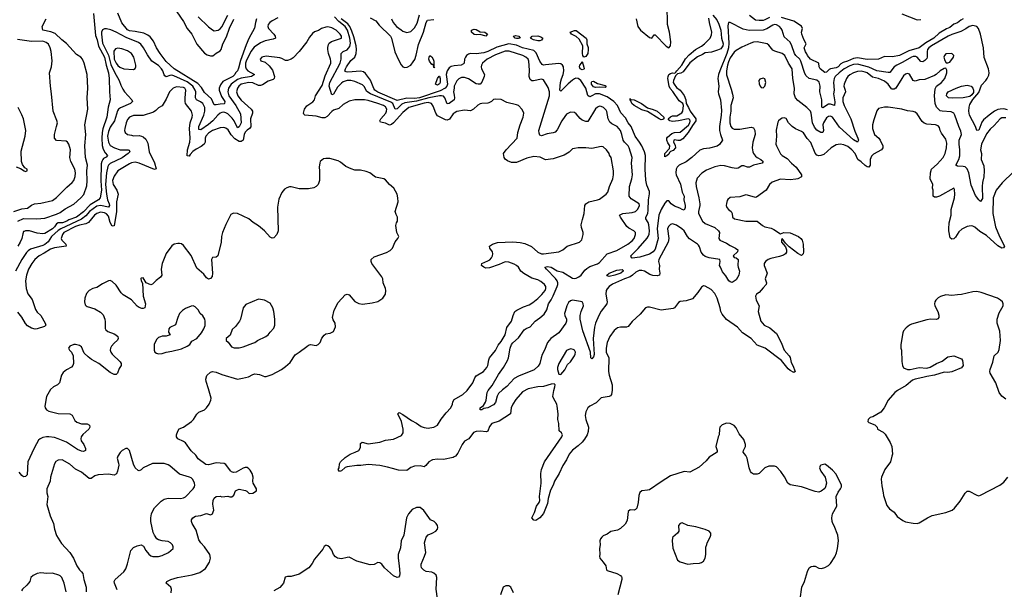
# Model space of a CAD drawing. Header units: inches. Extents: x 1839270 to 1929235, y 762242 to 910350.
# Tile 100 of 256: x 1905489 to 1915716, y 771688 to 777600. Entities that reach past the tile are written whole.
import ezdxf

# ---------------------------------------------------------------- set-up
doc = ezdxf.new("R2010")
doc.units = ezdxf.units.IN
doc.header["$MEASUREMENT"] = 0
doc.layers.add('B9707', color=7, linetype='Continuous')
doc.layers.add('B9717', color=7, linetype='Continuous')

msp = doc.modelspace()

# ---------------------------------------------------------------- linework, layer by layer
at = {"layer": 'B9707', "color": 5}
for points, elevation in [([(1906256, 777664), (1906277, 777437), (1906293, 777390), (1906307, 777327), (1906371, 777210), (1906388, 777128), (1906411, 777050), (1906419, 776990), (1906421, 776850), (1906428, 776770), (1906408, 776692), (1906394, 776590), (1906353, 776467), (1906346, 776430), (1906343, 776370), (1906346, 776294), (1906356, 776256), (1906378, 776218), (1906400, 776190), (1906386, 776174), (1906361, 776159), (1906351, 776149), (1906341, 776130), (1906336, 776104), (1906333, 775927), (1906338, 775830), (1906326, 775750), (1906308, 775730), (1906220, 775680), (1906150, 775605), (1906079, 775550), (1905998, 775522), (1905980, 775510), (1905933, 775490), (1905887, 775493), (1905870, 775482), (1905852, 775450), (1905831, 775430), (1905750, 775380), (1905730, 775376), (1905670, 775383), (1905590, 775410), (1905550, 775410), (1905536, 775403), (1905530, 775400), (1905521, 775379), (1905510, 775330), (1905495, 775290), (1905470, 775248)], 440), ([(1907950, 777610), (1907937, 777570), (1907928, 777512), (1907870, 777406), (1907840, 777340), (1907782, 777178), (1907763, 777097), (1907752, 777070), (1907731, 777049), (1907722, 777030), (1907703, 777010), (1907600, 776960), (1907576, 776924), (1907562, 776890), (1907561, 776870), (1907584, 776804), (1907618, 776750), (1907617, 776730), (1907612, 776728), (1907570, 776725), (1907530, 776715), (1907510, 776717), (1907480, 776780), (1907410, 776843), (1907376, 776896), (1907338, 776938), (1907094, 777090), (1907010, 777165), (1906947, 777250), (1906910, 777310), (1906878, 777378), (1906843, 777423), (1906820, 777440), (1906779, 777459), (1906690, 777478), (1906630, 777485), (1906610, 777495), (1906550, 777568), (1906509, 777669)], 440), ([(1907121, 777681), (1907190, 777582), (1907230, 777510), (1907276, 777450), (1907328, 777348), (1907410, 777254), (1907437, 777237), (1907470, 777224), (1907494, 777226), (1907528, 777252), (1907570, 777277), (1907582, 777290), (1907598, 777350), (1907638, 777422), (1907667, 777513), (1907713, 777607)], 440), ([(1907341, 777630), (1907450, 777525), (1907490, 777494), (1907510, 777484), (1907550, 777493), (1907570, 777504), (1907590, 777526), (1907650, 777649)], 460), ([(1909351, 777610), (1909369, 777570), (1909404, 777530), (1909450, 777494), (1909470, 777480), (1909510, 777467), (1909550, 777479), (1909590, 777515), (1909617, 777563), (1909643, 777650)], 460), ([(1908170, 777620), (1908110, 777590), (1908088, 777572), (1908071, 777550), (1908067, 777530), (1908073, 777510), (1908129, 777450), (1908141, 777430), (1908145, 777410), (1908122, 777398), (1908040, 777380), (1907990, 777360), (1907925, 777315), (1907889, 777271), (1907840, 777170), (1907835, 777150), (1907836, 777110), (1907842, 777090), (1907857, 777070), (1907927, 777030), (1907896, 777010), (1907790, 776992), (1907750, 776979), (1907686, 776930), (1907657, 776890), (1907650, 776850), (1907662, 776810), (1907734, 776710), (1907783, 776623), (1907791, 776530), (1907770, 776489), (1907750, 776479), (1907716, 776550), (1907697, 776577), (1907650, 776622), (1907630, 776635), (1907610, 776640), (1907590, 776638), (1907570, 776630), (1907546, 776610), (1907496, 776550), (1907450, 776512), (1907370, 776458), (1907350, 776459), (1907351, 776490), (1907400, 776610), (1907411, 776650), (1907412, 776690), (1907390, 776731), (1907368, 776748), (1907325, 776770), (1907316, 776790), (1907318, 776850), (1907313, 776870), (1907288, 776910), (1907230, 776954), (1907090, 777018), (1907070, 777023), (1907050, 777021), (1907010, 777007), (1906996, 777016), (1906988, 777028), (1906974, 777070), (1906963, 777090), (1906930, 777124), (1906862, 777170), (1906816, 777236), (1906774, 777310), (1906746, 777346), (1906724, 777364), (1906595, 777415), (1906490, 777471), (1906434, 777494), (1906390, 777507), (1906370, 777507), (1906350, 777494), (1906340, 777470), (1906338, 777450), (1906350, 777357), (1906411, 777231), (1906436, 777136), (1906474, 777054), (1906523, 776970), (1906540, 776920), (1906559, 776879), (1906579, 776850), (1906653, 776770), (1906659, 776750), (1906640, 776730), (1906535, 776685), (1906516, 776670), (1906505, 776655), (1906473, 776550), (1906430, 776484), (1906410, 776440), (1906402, 776390), (1906410, 776330), (1906430, 776294), (1906472, 776270), (1906532, 776248), (1906616, 776250), (1906626, 776246), (1906632, 776230), (1906614, 776210), (1906554, 776166), (1906430, 776107), (1906413, 776090), (1906405, 776075), (1906390, 776010), (1906380, 775890), (1906390, 775790), (1906402, 775730), (1906418, 775690), (1906421, 775670), (1906410, 775656), (1906330, 775672), (1906290, 775663), (1906215, 775610), (1906176, 775564), (1906132, 775528), (1905917, 775430), (1905888, 775412), (1905819, 775350), (1905784, 775296), (1905750, 775268), (1905730, 775256), (1905602, 775218), (1905578, 775202), (1905558, 775182), (1905511, 775110), (1905445, 774990)], 460), ([(1905470, 775509), (1905530, 775538), (1905667, 775533), (1905750, 775539), (1905870, 775580), (1905910, 775598), (1905963, 775637), (1906050, 775684), (1906125, 775750), (1906155, 775785), (1906185, 775875), (1906191, 775929), (1906187, 776033), (1906192, 776092), (1906174, 776170), (1906164, 776290), (1906175, 776410), (1906165, 776510), (1906195, 776670), (1906189, 776790), (1906196, 776890), (1906191, 777031), (1906158, 777150), (1906140, 777190), (1906124, 777210), (1906080, 777240), (1905974, 777354), (1905927, 777390), (1905858, 777458), (1905814, 777474), (1905729, 777490), (1905724, 777530), (1905764, 777610)], 440), ([(1910000, 776768), (1909950, 776731), (1909930, 776727), (1909905, 776790), (1909890, 776806), (1909871, 776811), (1909850, 776809), (1909740, 776790), (1909610, 776753), (1909490, 776739), (1909457, 776723), (1909410, 776674), (1909390, 776672), (1909364, 776730), (1909345, 776745), (1909131, 776830), (1909095, 776855), (1909066, 776906), (1909050, 776923), (1908970, 776960), (1908930, 776970), (1908890, 776969), (1908850, 776954), (1908830, 776940), (1908790, 776900), (1908750, 776828), (1908730, 776821), (1908705, 776910), (1908710, 776950), (1908816, 777150), (1908827, 777190), (1908829, 777251), (1908848, 777270), (1908891, 777289), (1908917, 777323), (1908924, 777356), (1908919, 777410), (1908894, 777490), (1908870, 777530), (1908803, 777583), (1908760, 777630)], 460), ([(1910000, 777120), (1909970, 777116), (1909950, 777101), (1909930, 777068), (1909918, 777030), (1909931, 776930), (1909927, 776910), (1909907, 776890), (1909857, 776863), (1909641, 776790), (1909590, 776781), (1909510, 776785), (1909410, 776763), (1909210, 776849), (1909179, 776870), (1909166, 776886), (1909134, 776974), (1909081, 777041), (1909059, 777059), (1909030, 777066), (1908897, 777057), (1908879, 777059), (1908867, 777067), (1908872, 777090), (1908884, 777110), (1908930, 777176), (1908970, 777213), (1908985, 777250), (1908988, 777292), (1908984, 777330), (1908961, 777421), (1908940, 777480), (1908917, 777530), (1908897, 777557), (1908828, 777608)], 440), ([(1909130, 777621), (1909189, 777589), (1909223, 777543), (1909339, 777430), (1909350, 777410), (1909387, 777267), (1909423, 777183), (1909450, 777133), (1909470, 777112), (1909490, 777104), (1909513, 777107), (1909550, 777130), (1909577, 777163), (1909592, 777188), (1909608, 777232), (1909630, 777344), (1909682, 777470), (1909710, 777570), (1909726, 777594), (1909790, 777601)], 440), ([(1910000, 776629), (1909990, 776623), (1909952, 776568), (1909930, 776557), (1909910, 776560), (1909830, 776603), (1909811, 776630), (1909782, 776702), (1909766, 776730), (1909730, 776741), (1909690, 776735), (1909530, 776690), (1909470, 776636), (1909370, 776531), (1909350, 776514), (1909330, 776505), (1909290, 776527), (1909236, 776536), (1909230, 776549), (1909240, 776570), (1909292, 776630), (1909300, 776650), (1909302, 776670), (1909290, 776696), (1909268, 776710), (1909210, 776732), (1909110, 776761), (1909072, 776768), (1908970, 776769), (1908910, 776755), (1908850, 776721), (1908802, 776678), (1908750, 776660), (1908730, 776648), (1908683, 776597), (1908657, 776583), (1908630, 776583), (1908570, 776599), (1908451, 776611), (1908440, 776620), (1908436, 776630), (1908446, 776670), (1908470, 776706), (1908533, 776747), (1908550, 776770), (1908560, 776810), (1908630, 776916), (1908662, 777018), (1908720, 777150), (1908722, 777170), (1908717, 777190), (1908696, 777250), (1908689, 777290), (1908688, 777312), (1908696, 777344), (1908704, 777356), (1908727, 777373), (1908830, 777410), (1908830, 777430), (1908818, 777450), (1908777, 777490), (1908730, 777515), (1908690, 777525), (1908670, 777524), (1908625, 777510), (1908591, 777489), (1908550, 777473), (1908530, 777457), (1908500, 777420), (1908472, 777370), (1908393, 777270), (1908330, 777203), (1908310, 777191), (1908270, 777177), (1908250, 777176), (1908210, 777198), (1908190, 777205), (1908050, 777222), (1908003, 777210), (1907988, 777190), (1907995, 777175), (1908039, 777159), (1908081, 777121), (1908116, 777076), (1908135, 777010), (1908132, 776990), (1908121, 776979), (1908070, 776962), (1908010, 776925), (1907990, 776917), (1907970, 776918), (1907910, 776944), (1907870, 776950), (1907790, 776930), (1907765, 776910), (1907752, 776890), (1907742, 776850), (1907754, 776810), (1907790, 776765), (1907892, 776672), (1907906, 776650), (1907908, 776630), (1907886, 776570), (1907891, 776489), (1907876, 776470), (1907850, 776454), (1907830, 776433), (1907820, 776410), (1907809, 776351), (1907790, 776337), (1907770, 776336), (1907725, 776365), (1907686, 776406), (1907656, 776456), (1907630, 776476), (1907610, 776483), (1907570, 776478), (1907493, 776450), (1907450, 776422), (1907422, 776390), (1907415, 776370), (1907414, 776330), (1907406, 776310), (1907375, 776285), (1907323, 776257), (1907287, 776233), (1907258, 776202), (1907250, 776184), (1907230, 776187), (1907231, 776251), (1907255, 776330), (1907261, 776370), (1907251, 776470), (1907261, 776530), (1907281, 776590), (1907283, 776610), (1907273, 776650), (1907211, 776731), (1907206, 776750), (1907206, 776790), (1907215, 776870), (1907203, 776890), (1907190, 776897), (1907116, 776904), (1907084, 776890), (1907046, 776850), (1907010, 776776), (1906970, 776707), (1906930, 776686), (1906903, 776657), (1906879, 776641), (1906770, 776607), (1906670, 776606), (1906630, 776590), (1906610, 776564), (1906595, 776530), (1906580, 776470), (1906578, 776450), (1906584, 776430), (1906610, 776410), (1906650, 776400), (1906670, 776396), (1906730, 776398), (1906753, 776393), (1906770, 776386), (1906799, 776359), (1906819, 776318), (1906835, 776230), (1906890, 776116), (1906907, 776053), (1906890, 776046), (1906730, 776110), (1906690, 776120), (1906650, 776114), (1906630, 776105), (1906510, 776030), (1906470, 775976), (1906453, 775930), (1906460, 775890), (1906497, 775830), (1906511, 775790), (1906493, 775710), (1906496, 775610), (1906470, 775459), (1906450, 775457), (1906430, 775494), (1906410, 775560), (1906390, 775584), (1906370, 775595), (1906330, 775603), (1906290, 775590), (1906265, 775570), (1906204, 775496), (1906177, 775483), (1906110, 775468), (1906070, 775453), (1905948, 775390), (1905934, 775370), (1905920, 775330), (1905925, 775310), (1905969, 775270), (1905970, 775250), (1905850, 775232), (1905810, 775218), (1905744, 775177), (1905690, 775150), (1905647, 775110), (1905614, 775070), (1905579, 775010), (1905558, 774950), (1905550, 774890), (1905555, 774810), (1905573, 774753), (1905617, 774697), (1905652, 774592), (1905670, 774565), (1905710, 774530), (1905754, 774450), (1905761, 774430), (1905746, 774414), (1905670, 774390), (1905650, 774388), (1905610, 774397), (1905570, 774422), (1905548, 774448), (1905511, 774511), (1905470, 774566)], 480), ([(1905428, 775608), (1905510, 775637), (1905570, 775645), (1905610, 775676), (1905642, 775690), (1905710, 775696), (1905830, 775722), (1905870, 775754), (1905977, 775863), (1906035, 775910), (1906052, 775930), (1906066, 775974), (1906070, 776010), (1906062, 776050), (1906021, 776130), (1906010, 776170), (1906015, 776250), (1906000, 776310), (1905987, 776330), (1905970, 776339), (1905870, 776348), (1905851, 776371), (1905850, 776410), (1905873, 776490), (1905880, 776530), (1905875, 776555), (1905835, 776650), (1905821, 776830), (1905808, 776910), (1905800, 777050), (1905818, 777110), (1905827, 777173), (1905817, 777270), (1905806, 777310), (1905787, 777347), (1905765, 777365), (1905730, 777378), (1905610, 777374), (1905466, 777394)], 460), ([(1910000, 776890), (1909994, 776850), (1910000, 776817)], 460), ([(1905453, 776073), (1905496, 776056), (1905534, 776030), (1905550, 776026), (1905566, 776030), (1905566, 776050), (1905543, 776063), (1905517, 776097), (1905509, 776129), (1905506, 776234), (1905545, 776390), (1905552, 776450), (1905527, 776570), (1905512, 776612), (1905474, 776690)], 480), ([(1907062, 771650), (1907066, 771690), (1907060, 771710), (1907009, 771750), (1907018, 771770), (1907058, 771790), (1907129, 771810), (1907282, 771838), (1907359, 771861), (1907418, 771902), (1907460, 771970), (1907470, 772010), (1907465, 772050), (1907410, 772128), (1907369, 772170), (1907350, 772202), (1907323, 772303), (1907280, 772370), (1907272, 772390), (1907275, 772410), (1907287, 772430), (1907314, 772446), (1907370, 772455), (1907430, 772473), (1907470, 772460), (1907490, 772471), (1907500, 772490), (1907504, 772510), (1907496, 772570), (1907500, 772610), (1907510, 772633), (1907530, 772650), (1907570, 772655), (1907590, 772649), (1907650, 772653), (1907670, 772647), (1907691, 772649), (1907714, 772666), (1907732, 772708), (1907750, 772721), (1907770, 772727), (1907834, 772714), (1907847, 772707), (1907870, 772685), (1907881, 772681), (1907910, 772686), (1907949, 772711), (1907947, 772730), (1907914, 772790), (1907910, 772810), (1907913, 772850), (1907902, 772890), (1907884, 772924), (1907870, 772939), (1907850, 772951), (1907830, 772952), (1907810, 772946), (1907736, 772904), (1907710, 772900), (1907690, 772906), (1907677, 772917), (1907630, 772982), (1907612, 772992), (1907530, 773000), (1907450, 772980), (1907423, 772983), (1907342, 773042), (1907320, 773080), (1907270, 773125), (1907210, 773207), (1907190, 773222), (1907133, 773250), (1907119, 773270), (1907117, 773290), (1907130, 773330), (1907147, 773353), (1907190, 773371), (1907273, 773430), (1907293, 773450), (1907330, 773507), (1907350, 773527), (1907410, 773550), (1907430, 773570), (1907456, 773610), (1907474, 773650), (1907477, 773670), (1907451, 773770), (1907425, 773845), (1907422, 773870), (1907434, 773906), (1907470, 773942), (1907493, 773947), (1907530, 773941), (1907590, 773918), (1907750, 773870), (1907802, 773878), (1907866, 773894), (1907910, 773918), (1907930, 773923), (1907978, 773918), (1908030, 773896), (1908050, 773896), (1908110, 773918), (1908209, 773970), (1908250, 774002), (1908297, 774043), (1908350, 774123), (1908393, 774150), (1908470, 774209), (1908490, 774223), (1908510, 774229), (1908570, 774219), (1908590, 774228), (1908609, 774250), (1908626, 774294), (1908650, 774326), (1908670, 774341), (1908714, 774346), (1908750, 774362), (1908769, 774411), (1908764, 774450), (1908745, 774485), (1908739, 774510), (1908754, 774586), (1908797, 774663), (1908870, 774743), (1908890, 774750), (1908910, 774744), (1908970, 774676), (1909010, 774656), (1909050, 774649), (1909150, 774660), (1909210, 774676), (1909260, 774710), (1909276, 774730), (1909287, 774750), (1909293, 774790), (1909290, 774810), (1909265, 774870), (1909262, 774910), (1909251, 774930), (1909145, 775070), (1909138, 775090), (1909141, 775110), (1909170, 775139), (1909298, 775182), (1909337, 775203), (1909360, 775230), (1909390, 775295), (1909418, 775330), (1909426, 775350), (1909407, 775390), (1909395, 775465), (1909402, 775490), (1909414, 775510), (1909413, 775550), (1909398, 775578), (1909389, 775610), (1909421, 775710), (1909418, 775750), (1909410, 775790), (1909374, 775850), (1909331, 775891), (1909290, 775939), (1909270, 775949), (1909186, 775966), (1909125, 776010), (1909086, 776026), (1909030, 776037), (1908970, 776040), (1908932, 776052), (1908878, 776078), (1908822, 776122), (1908796, 776136), (1908710, 776159), (1908670, 776161), (1908645, 776155), (1908611, 776130), (1908606, 776114), (1908600, 776070), (1908604, 776030), (1908602, 775930), (1908589, 775891), (1908568, 775870), (1908545, 775855), (1908490, 775843), (1908390, 775844), (1908310, 775865), (1908290, 775864), (1908264, 775856), (1908240, 775840), (1908213, 775807), (1908182, 775738), (1908166, 775654), (1908173, 775407), (1908160, 775370), (1908130, 775335), (1908110, 775331), (1908090, 775342), (1908033, 775410), (1907970, 775462), (1907915, 775495), (1907870, 775533), (1907750, 775587), (1907710, 775593), (1907683, 775577), (1907630, 775474), (1907594, 775390), (1907585, 775350), (1907580, 775290), (1907547, 775150), (1907530, 775136), (1907490, 775132), (1907480, 775110), (1907493, 774970), (1907487, 774933), (1907470, 774915), (1907450, 774908), (1907430, 774920), (1907400, 774960), (1907330, 775022), (1907270, 775153), (1907190, 775256), (1907170, 775273), (1907150, 775278), (1907130, 775278), (1907095, 775270), (1907070, 775252), (1907010, 775174), (1906968, 775070), (1906960, 775010), (1906966, 774950), (1906953, 774927), (1906908, 774892), (1906870, 774855), (1906850, 774849), (1906804, 774870), (1906770, 774922), (1906750, 774918), (1906747, 774913), (1906751, 774890), (1906764, 774864), (1906773, 774730), (1906796, 774650), (1906790, 774610), (1906770, 774602), (1906756, 774604), (1906730, 774612), (1906710, 774625), (1906650, 774693), (1906563, 774743), (1906544, 774764), (1906490, 774844), (1906450, 774884), (1906430, 774893), (1906410, 774888), (1906350, 774859), (1906290, 774822), (1906250, 774810), (1906210, 774790), (1906183, 774757), (1906166, 774710), (1906162, 774670), (1906170, 774642), (1906178, 774630), (1906190, 774624), (1906270, 774599), (1906330, 774565), (1906355, 774535), (1906373, 774490), (1906377, 774463), (1906376, 774396), (1906382, 774382), (1906405, 774365), (1906470, 774341), (1906488, 774330), (1906507, 774310), (1906513, 774290), (1906506, 774274), (1906470, 774242), (1906443, 774210), (1906433, 774190), (1906429, 774170), (1906435, 774150), (1906450, 774129), (1906533, 774050), (1906543, 774030), (1906542, 774010), (1906521, 773979), (1906504, 773930), (1906490, 773918), (1906470, 773917), (1906430, 773937), (1906310, 774033), (1906234, 774074), (1906199, 774099), (1906160, 774140), (1906130, 774204), (1906110, 774220), (1906069, 774229), (1906050, 774227), (1906011, 774210), (1905996, 774190), (1906007, 774170), (1906028, 774148), (1906043, 774110), (1906048, 774030), (1906042, 774010), (1906027, 773993), (1905976, 773964), (1905942, 773938), (1905924, 773910), (1905901, 773830), (1905883, 773810), (1905840, 773790), (1905810, 773763), (1905769, 773690), (1905750, 773590), (1905754, 773570), (1905767, 773550), (1905790, 773537), (1905890, 773511), (1906011, 773510), (1906035, 773495), (1906060, 773440), (1906082, 773422), (1906130, 773404), (1906190, 773406), (1906213, 773393), (1906219, 773370), (1906208, 773350), (1906145, 773295), (1906129, 773270), (1906124, 773250), (1906129, 773230), (1906156, 773190), (1906174, 773150), (1906171, 773129), (1906159, 773121), (1906150, 773119), (1906130, 773123), (1906090, 773139), (1905976, 773216), (1905890, 773251), (1905850, 773262), (1905790, 773271), (1905769, 773271), (1905730, 773264), (1905703, 773250), (1905686, 773234), (1905662, 773198), (1905635, 773145), (1905573, 773010), (1905565, 772875), (1905550, 772857), (1905530, 772856), (1905510, 772870), (1905484, 772904)], 520), ([(1910000, 773062), (1909990, 773057), (1909890, 773034), (1909830, 773039), (1909778, 773030), (1909738, 773010), (1909708, 772972), (1909690, 772960), (1909648, 772968), (1909590, 772964), (1909550, 772951), (1909510, 772919), (1909425, 772925), (1909360, 772940), (1909310, 772957), (1909230, 772974), (1909110, 772984), (1909031, 772971), (1908990, 772971), (1908890, 772958), (1908869, 772951), (1908830, 772917), (1908810, 772910), (1908797, 772930), (1908807, 772950), (1908812, 772990), (1908821, 773010), (1908870, 773054), (1908922, 773090), (1908975, 773110), (1909012, 773130), (1909030, 773158), (1909030, 773201), (1909045, 773215), (1909110, 773199), (1909230, 773216), (1909290, 773234), (1909370, 773247), (1909455, 773285), (1909473, 773310), (1909473, 773350), (1909456, 773430), (1909417, 773510), (1909430, 773522), (1909470, 773501), (1909559, 773439), (1909610, 773412), (1909659, 773379), (1909690, 773366), (1909730, 773360), (1909750, 773363), (1909790, 773370), (1909830, 773390), (1909867, 773453), (1909920, 773520), (1909966, 773570), (1909983, 773610), (1909987, 773633), (1910000, 773656)], 480), ([(1906503, 771683), (1906474, 771750), (1906470, 771770), (1906480, 771790), (1906569, 771870), (1906590, 771901), (1906610, 771951), (1906643, 772090), (1906670, 772122), (1906710, 772140), (1906750, 772148), (1906774, 772134), (1906800, 772090), (1906830, 772053), (1906850, 772035), (1906872, 772028), (1906930, 772027), (1906970, 772037), (1907034, 772070), (1907084, 772110), (1907084, 772130), (1907077, 772150), (1907054, 772170), (1907030, 772182), (1906970, 772190), (1906930, 772202), (1906913, 772213), (1906888, 772248), (1906877, 772277), (1906852, 772390), (1906851, 772430), (1906859, 772470), (1906875, 772510), (1906890, 772532), (1906959, 772601), (1906990, 772622), (1907030, 772632), (1907158, 772630), (1907190, 772637), (1907212, 772648), (1907292, 772730), (1907304, 772750), (1907308, 772770), (1907304, 772790), (1907287, 772827), (1907270, 772843), (1907252, 772852), (1907150, 772884), (1907050, 772970), (1907030, 772981), (1906990, 772992), (1906868, 772992), (1906772, 772950), (1906750, 772929), (1906730, 772918), (1906720, 772920), (1906690, 772948), (1906670, 772988), (1906630, 773128), (1906610, 773148), (1906590, 773148), (1906554, 773130), (1906532, 773108), (1906510, 773068), (1906503, 773050), (1906516, 772996), (1906517, 772977), (1906506, 772914), (1906493, 772887), (1906470, 772872), (1906410, 772881), (1906305, 772875), (1906270, 772867), (1906230, 772839), (1906210, 772838), (1906130, 772904), (1906070, 772933), (1906010, 772988), (1905930, 773030), (1905890, 773029), (1905866, 773014), (1905850, 772989), (1905810, 772850), (1905804, 772810), (1905772, 772730), (1905772, 772690), (1905780, 772650), (1905771, 772569), (1905804, 772450), (1905840, 772370), (1905850, 772310), (1905870, 772247), (1905922, 772162), (1906010, 772070), (1906049, 772009), (1906082, 771930), (1906109, 771889), (1906132, 771870), (1906144, 771850), (1906154, 771790), (1906179, 771710), (1906178, 771662)], 540), ([(1909827, 771590), (1909813, 771690), (1909822, 771810), (1909814, 771834), (1909790, 771854), (1909770, 771864), (1909710, 771873), (1909686, 771886), (1909664, 771910), (1909659, 771930), (1909659, 771950), (1909695, 772030), (1909706, 772070), (1909693, 772170), (1909711, 772229), (1909730, 772253), (1909774, 772270), (1909810, 772291), (1909829, 772310), (1909833, 772330), (1909829, 772350), (1909815, 772370), (1909795, 772390), (1909755, 772410), (1909686, 772506), (1909650, 772535), (1909630, 772537), (1909610, 772535), (1909564, 772516), (1909526, 772470), (1909507, 772430), (1909480, 772250), (1909450, 772190), (1909443, 772117), (1909419, 772050), (1909419, 772010), (1909432, 771930), (1909437, 771850), (1909433, 771827), (1909425, 771815), (1909410, 771810), (1909370, 771826), (1909279, 771910), (1909250, 771947), (1909230, 771961), (1909210, 771964), (1909170, 771944), (1909130, 771941), (1908990, 771978), (1908910, 772020), (1908890, 772019), (1908830, 772004), (1908790, 772009), (1908770, 772024), (1908750, 772049), (1908730, 772094), (1908710, 772121), (1908690, 772137), (1908670, 772144), (1908661, 772139), (1908650, 772133), (1908636, 772104), (1908550, 772001), (1908526, 771954), (1908493, 771910), (1908390, 771843), (1908310, 771821), (1908270, 771821), (1908245, 771815), (1908228, 771750), (1908213, 771730), (1908190, 771705), (1908130, 771672)], 520), ([(1905970, 771662), (1905951, 771750), (1905928, 771810), (1905910, 771828), (1905895, 771835), (1905830, 771856), (1905770, 771850), (1905710, 771859), (1905670, 771850), (1905629, 771831), (1905606, 771810), (1905593, 771770), (1905580, 771750), (1905564, 771730), (1905518, 771690), (1905508, 771670)], 540)]:
    msp.add_lwpolyline(points, dxfattribs=dict(at, elevation=elevation))
for points, elevation in [([(1906510, 777305), (1906483, 777297), (1906468, 777272), (1906469, 777190), (1906490, 777150), (1906510, 777126), (1906530, 777109), (1906570, 777090), (1906670, 777085), (1906690, 777095), (1906696, 777110), (1906696, 777130), (1906676, 777210), (1906650, 777248), (1906610, 777277), (1906550, 777299)], 480), ([(1909800, 777100), (1909790, 777105), (1909788, 777128), (1909776, 777136), (1909770, 777134), (1909744, 777170), (1909739, 777190), (1909741, 777210), (1909750, 777230), (1909770, 777214), (1909783, 777190), (1909789, 777170), (1909792, 777112)], 420), ([(1909830, 776922), (1909809, 776930), (1909830, 776991), (1909845, 777015), (1909850, 777015), (1909856, 776990), (1909856, 776950), (1909850, 776936)], 420), ([(1907970, 774698), (1907837, 774643), (1907811, 774610), (1907781, 774490), (1907771, 774470), (1907730, 774415), (1907697, 774383), (1907674, 774326), (1907632, 774290), (1907632, 774270), (1907654, 774254), (1907690, 774203), (1907715, 774195), (1907770, 774194), (1907810, 774203), (1907910, 774244), (1907930, 774248), (1907959, 774270), (1908044, 774310), (1908070, 774330), (1908090, 774358), (1908130, 774398), (1908138, 774430), (1908140, 774490), (1908129, 774570), (1908119, 774610), (1908090, 774659), (1908030, 774689)], 540), ([(1907290, 774629), (1907270, 774627), (1907210, 774601), (1907179, 774581), (1907148, 774550), (1907131, 774510), (1907108, 774432), (1907050, 774404), (1907039, 774390), (1907035, 774355), (1907052, 774330), (1907010, 774314), (1906970, 774314), (1906950, 774309), (1906930, 774301), (1906910, 774279), (1906887, 774230), (1906886, 774170), (1906891, 774150), (1906910, 774137), (1906930, 774133), (1906970, 774135), (1907010, 774148), (1907070, 774158), (1907170, 774184), (1907229, 774210), (1907255, 774230), (1907278, 774262), (1907330, 774292), (1907378, 774350), (1907402, 774390), (1907414, 774426), (1907416, 774470), (1907411, 774490), (1907390, 774525), (1907365, 774550), (1907343, 774590), (1907310, 774620)], 540)]:
    msp.add_lwpolyline(points, close=True, dxfattribs=dict(at, elevation=elevation))
at = {"layer": 'B9717', "color": 5}
for points, elevation in [([(1911891, 777611), (1911909, 777530), (1911936, 777490), (1912030, 777415), (1912054, 777410), (1912078, 777442), (1912090, 777442), (1912205, 777325), (1912230, 777310), (1912250, 777328), (1912253, 777370), (1912239, 777470), (1912219, 777550), (1912215, 777750)], 440), ([(1912690, 777647), (1912730, 777598), (1912750, 777554), (1912771, 777490), (1912778, 777410), (1912795, 777350), (1912792, 777328), (1912770, 777298), (1912737, 777283), (1912676, 777264), (1912610, 777256), (1912582, 777238), (1912530, 777215), (1912448, 777152), (1912380, 777060), (1912355, 777045), (1912323, 777037), (1912302, 777018), (1912281, 776970), (1912278, 776950), (1912285, 776930), (1912310, 776898), (1912350, 776868), (1912390, 776815), (1912409, 776770), (1912410, 776730), (1912437, 776690), (1912452, 776650), (1912510, 776570), (1912511, 776550), (1912477, 776503), (1912432, 776428), (1912376, 776364), (1912350, 776346), (1912325, 776345), (1912290, 776354), (1912284, 776350), (1912280, 776330), (1912298, 776298), (1912299, 776270), (1912276, 776244), (1912248, 776232), (1912238, 776222), (1912230, 776203), (1912210, 776188), (1912190, 776178), (1912188, 776212), (1912237, 776263), (1912243, 776290), (1912222, 776322), (1912210, 776350), (1912211, 776370), (1912218, 776382), (1912262, 776418), (1912290, 776428), (1912350, 776434), (1912434, 776506), (1912451, 776529), (1912453, 776547), (1912450, 776564), (1912432, 776572), (1912330, 776550), (1912270, 776543), (1912243, 776550), (1912226, 776570), (1912247, 776593), (1912270, 776601), (1912316, 776604), (1912366, 776634), (1912378, 776650), (1912384, 776710), (1912378, 776730), (1912339, 776759), (1912274, 776854), (1912245, 776885), (1912234, 776910), (1912220, 776990), (1912224, 777010), (1912232, 777030), (1912250, 777042), (1912270, 777048), (1912295, 777045), (1912305, 777055), (1912313, 777070), (1912367, 777130), (1912406, 777194), (1912443, 777237), (1912509, 777291), (1912570, 777325), (1912602, 777350), (1912659, 777410), (1912676, 777444), (1912679, 777470), (1912652, 777570), (1912645, 777615)], 420), ([(1913278, 777622), (1913230, 777599), (1913210, 777593), (1913170, 777591), (1913130, 777597), (1913070, 777643)], 420), ([(1914650, 777660), (1914810, 777599), (1914850, 777601)], 420), ([(1915750, 776664), (1915710, 776674), (1915673, 776673), (1915650, 776669), (1915614, 776650), (1915557, 776610), (1915499, 776561), (1915483, 776537), (1915450, 776454), (1915430, 776451), (1915416, 776490), (1915355, 776610), (1915347, 776650), (1915349, 776691), (1915359, 776721), (1915388, 776772), (1915450, 776846), (1915478, 776922), (1915525, 776970), (1915539, 776990), (1915554, 777026), (1915557, 777050), (1915551, 777091), (1915507, 777207), (1915499, 777310), (1915470, 777450), (1915449, 777509), (1915430, 777530), (1915390, 777540), (1915350, 777531), (1915316, 777504), (1915263, 777477), (1915170, 777447), (1915133, 777430), (1914958, 777330), (1914931, 777310), (1914918, 777290), (1914913, 777270), (1914915, 777210), (1914910, 777199), (1914890, 777176), (1914870, 777164), (1914850, 777167), (1914810, 777210), (1914797, 777217), (1914770, 777219), (1914750, 777213), (1914662, 777158), (1914601, 777130), (1914570, 777110), (1914528, 777052), (1914509, 777051), (1914391, 777071), (1914310, 777108), (1914190, 777138), (1914150, 777137), (1914110, 777123), (1914054, 777090), (1913999, 777050), (1913958, 777010), (1913949, 776991), (1913943, 776950), (1913950, 776870), (1913943, 776830), (1913954, 776746), (1913952, 776708), (1913910, 776722), (1913890, 776723), (1913830, 776686), (1913823, 776690), (1913819, 776699), (1913819, 776770), (1913798, 776850), (1913803, 776910), (1913792, 776952), (1913770, 776973), (1913690, 776989), (1913657, 777017), (1913643, 777043), (1913602, 777170), (1913591, 777191), (1913550, 777230), (1913536, 777250), (1913510, 777328), (1913490, 777366), (1913430, 777422), (1913408, 777490), (1913398, 777510), (1913381, 777530), (1913350, 777547), (1913330, 777549), (1913310, 777545), (1913250, 777507), (1913210, 777490), (1913067, 777487), (1913002, 777502), (1912870, 777571), (1912850, 777572), (1912843, 777537), (1912855, 777355), (1912852, 777310), (1912834, 777250), (1912760, 777070), (1912746, 777030), (1912739, 776990), (1912750, 776910), (1912744, 776850), (1912746, 776830), (1912768, 776770), (1912777, 776657), (1912775, 776610), (1912759, 776490), (1912759, 776450), (1912767, 776407), (1912790, 776350), (1912756, 776304), (1912733, 776287), (1912654, 776266), (1912590, 776260), (1912553, 776247), (1912470, 776170), (1912410, 776126), (1912337, 776090), (1912317, 776070), (1912308, 776050), (1912305, 776010), (1912309, 775990), (1912354, 775894), (1912371, 775811), (1912391, 775770), (1912386, 775730), (1912401, 775670), (1912402, 775650), (1912395, 775630), (1912390, 775623), (1912370, 775629), (1912345, 775645), (1912290, 775665), (1912256, 775690), (1912230, 775721), (1912210, 775721), (1912190, 775697), (1912150, 775631), (1912128, 775570), (1912110, 775430), (1912119, 775330), (1912090, 775217), (1912070, 775190), (1912030, 775166), (1911930, 775134), (1911850, 775126), (1911842, 775130), (1911837, 775150), (1911914, 775226), (1912006, 775334), (1912018, 775350), (1912026, 775374), (1912029, 775410), (1912023, 775470), (1912015, 775495), (1911992, 775532), (1911992, 775550), (1912012, 775588), (1912018, 775622), (1912021, 775730), (1912032, 775792), (1912030, 775816), (1912003, 775883), (1911994, 775934), (1911987, 776050), (1911989, 776190), (1911978, 776230), (1911951, 776290), (1911928, 776330), (1911883, 776390), (1911839, 776490), (1911810, 776528), (1911782, 776582), (1911733, 776633), (1911698, 776710), (1911661, 776750), (1911590, 776800), (1911510, 776832), (1911470, 776832), (1911430, 776809), (1911410, 776801), (1911403, 776803), (1911390, 776814), (1911368, 776890), (1911316, 776970), (1911290, 776990), (1911267, 776993), (1911250, 776988), (1911230, 776974), (1911184, 776936), (1911110, 776859), (1911099, 776870), (1911107, 776950), (1911115, 776985), (1911134, 777030), (1911141, 777070), (1911138, 777110), (1911128, 777130), (1911110, 777142), (1911090, 777145), (1910951, 777131), (1910930, 777130), (1910915, 777135), (1910890, 777170), (1910855, 777255), (1910830, 777280), (1910710, 777309), (1910650, 777336), (1910570, 777349), (1910446, 777314), (1910350, 777269), (1910310, 777256), (1910230, 777246), (1910170, 777250), (1910150, 777243), (1910131, 777229), (1910118, 777210), (1910108, 777190), (1910106, 777150), (1910098, 777142), (1910076, 777130), (1910000, 777120)], 440), ([(1915290, 777610), (1915263, 777597), (1915230, 777568), (1915190, 777554), (1915150, 777519), (1915114, 777506), (1915038, 777462), (1914982, 777410), (1914900, 777360), (1914830, 777310), (1914723, 777277), (1914626, 777230), (1914554, 777214), (1914470, 777220), (1914410, 777189), (1914292, 777188), (1914190, 777204), (1914150, 777199), (1914087, 777170), (1914043, 777157), (1914019, 777141), (1913990, 777110), (1913970, 777101), (1913910, 777090), (1913897, 777083), (1913870, 777055), (1913850, 777051), (1913803, 777090), (1913794, 777110), (1913789, 777149), (1913702, 777190), (1913670, 777229), (1913666, 777246), (1913650, 777268), (1913638, 777310), (1913658, 777350), (1913635, 777395), (1913614, 777450), (1913609, 777470), (1913619, 777510), (1913610, 777532), (1913530, 777584), (1913402, 777622)], 420), ([(1915730, 776580), (1915710, 776583), (1915690, 776580), (1915674, 776570), (1915610, 776501), (1915570, 776465), (1915530, 776415), (1915479, 776310), (1915469, 776250), (1915478, 776210), (1915475, 776150), (1915504, 776084), (1915508, 776030), (1915504, 775970), (1915489, 775910), (1915485, 775870), (1915490, 775744), (1915470, 775713), (1915450, 775729), (1915417, 775777), (1915370, 775882), (1915346, 776010), (1915330, 776053), (1915310, 776072), (1915290, 776077), (1915230, 776079), (1915211, 776090), (1915242, 776150), (1915254, 776186), (1915255, 776250), (1915247, 776307), (1915246, 776350), (1915270, 776410), (1915263, 776443), (1915242, 776490), (1915202, 776610), (1915190, 776630), (1915164, 776644), (1915071, 776651), (1915050, 776656), (1915013, 776693), (1914998, 776730), (1914989, 776811), (1914996, 776884), (1915011, 776909), (1915064, 776950), (1915097, 776990), (1915119, 777050), (1915118, 777078), (1915110, 777098), (1915090, 777095), (1915050, 777069), (1915009, 777031), (1914990, 777021), (1914890, 776981), (1914830, 776977), (1914790, 776963), (1914770, 776970), (1914730, 777036), (1914710, 777042), (1914690, 777034), (1914670, 777018), (1914650, 776990), (1914590, 776891), (1914570, 776879), (1914550, 776879), (1914544, 776884), (1914509, 776930), (1914470, 776963), (1914410, 776989), (1914345, 777005), (1914290, 777048), (1914270, 777057), (1914230, 777066), (1914190, 777063), (1914150, 777050), (1914110, 777029), (1914090, 777011), (1914076, 776990), (1914051, 776930), (1914050, 776910), (1914064, 776870), (1914065, 776850), (1914038, 776790), (1914037, 776750), (1914051, 776710), (1914123, 776570), (1914164, 776444), (1914194, 776370), (1914200, 776350), (1914190, 776329), (1914150, 776354), (1914005, 776485), (1913978, 776518), (1913930, 776589), (1913910, 776599), (1913890, 776596), (1913870, 776582), (1913836, 776530), (1913832, 776508), (1913836, 776450), (1913830, 776428), (1913810, 776429), (1913770, 776453), (1913745, 776485), (1913722, 776530), (1913711, 776631), (1913704, 776650), (1913665, 776690), (1913570, 776762), (1913547, 776790), (1913534, 776830), (1913535, 776890), (1913520, 776990), (1913511, 777090), (1913475, 777150), (1913436, 777230), (1913410, 777251), (1913333, 777273), (1913310, 777284), (1913270, 777337), (1913251, 777351), (1913150, 777370), (1913110, 777366), (1913082, 777358), (1912990, 777316), (1912930, 777280), (1912910, 777262), (1912870, 777206), (1912850, 777164), (1912840, 777130), (1912829, 777070), (1912829, 777029), (1912880, 776880), (1912894, 776826), (1912898, 776790), (1912874, 776710), (1912876, 776650), (1912865, 776590), (1912864, 776530), (1912875, 776490), (1912890, 776473), (1912910, 776463), (1912970, 776463), (1913086, 776486), (1913110, 776479), (1913124, 776450), (1913129, 776410), (1913103, 776330), (1913096, 776270), (1913102, 776230), (1913110, 776210), (1913130, 776185), (1913150, 776169), (1913188, 776150), (1913210, 776129), (1913199, 776110), (1913109, 776091), (1913070, 776070), (1913050, 776070), (1913010, 776083), (1912990, 776083), (1912950, 776058), (1912930, 776054), (1912890, 776061), (1912810, 776085), (1912770, 776086), (1912708, 776072), (1912621, 776039), (1912573, 776007), (1912525, 775955), (1912513, 775907), (1912515, 775870), (1912543, 775750), (1912552, 775690), (1912552, 775670), (1912540, 775610), (1912541, 775590), (1912581, 775510), (1912610, 775484), (1912710, 775444), (1912747, 775410), (1912758, 775390), (1912749, 775330), (1912761, 775310), (1912830, 775282), (1912870, 775256), (1912922, 775230), (1912948, 775210), (1912944, 775190), (1912900, 775150), (1912911, 775131), (1912930, 775128), (1912952, 775110), (1912949, 775050), (1912950, 775030), (1912964, 774990), (1912963, 774970), (1912959, 774950), (1912930, 774901), (1912890, 774873), (1912870, 774878), (1912853, 774890), (1912823, 774943), (1912790, 774984), (1912767, 775030), (1912759, 775050), (1912764, 775090), (1912760, 775110), (1912650, 775130), (1912610, 775143), (1912590, 775155), (1912566, 775186), (1912550, 775243), (1912540, 775260), (1912530, 775271), (1912445, 775325), (1912425, 775350), (1912390, 775410), (1912367, 775430), (1912310, 775468), (1912270, 775480), (1912250, 775476), (1912227, 775453), (1912219, 775430), (1912231, 775330), (1912224, 775290), (1912129, 775110), (1912125, 775090), (1912134, 775050), (1912132, 775010), (1912138, 774970), (1912133, 774950), (1912110, 774942), (1912064, 774944), (1912035, 774955), (1911980, 774990), (1911950, 774998), (1911924, 774996), (1911890, 774981), (1911853, 774947), (1911829, 774931), (1911770, 774910), (1911645, 774855), (1911612, 774830), (1911590, 774806), (1911581, 774790), (1911576, 774750), (1911591, 774670), (1911587, 774650), (1911530, 774574), (1911503, 774530), (1911470, 774450), (1911459, 774410), (1911445, 774290), (1911456, 774124), (1911450, 774102), (1911430, 774079), (1911421, 774090), (1911418, 774150), (1911339, 774370), (1911309, 774490), (1911310, 774530), (1911321, 774570), (1911344, 774630), (1911343, 774650), (1911330, 774670), (1911315, 774675), (1911230, 774688), (1911210, 774681), (1911190, 774663), (1911173, 774630), (1911155, 774570), (1911149, 774550), (1911150, 774530), (1911167, 774490), (1911167, 774470), (1911160, 774450), (1911089, 774351), (1911005, 774290), (1910970, 774250), (1910941, 774170), (1910915, 774125), (1910904, 774090), (1910893, 774030), (1910875, 774005), (1910833, 773967), (1910670, 773901), (1910625, 773875), (1910550, 773792), (1910503, 773757), (1910461, 773719), (1910448, 773692), (1910432, 773628), (1910410, 773603), (1910350, 773572), (1910310, 773563), (1910290, 773550), (1910270, 773550), (1910273, 773570), (1910306, 773594), (1910328, 773630), (1910335, 773650), (1910346, 773730), (1910356, 773750), (1910397, 773803), (1910463, 773917), (1910514, 773990), (1910557, 774063), (1910567, 774090), (1910585, 774190), (1910598, 774230), (1910610, 774247), (1910670, 774298), (1910730, 774381), (1910750, 774395), (1910790, 774411), (1910843, 774470), (1910890, 774504), (1910935, 774545), (1910964, 774590), (1910980, 774650), (1911010, 774694), (1911030, 774733), (1911072, 774830), (1911079, 774850), (1911079, 774870), (1911072, 774890), (1911055, 774915), (1910959, 775010), (1910944, 775030), (1910970, 775040), (1911010, 775031), (1911070, 774995), (1911130, 774979), (1911230, 774916), (1911250, 774913), (1911270, 774918), (1911297, 774930), (1911322, 774950), (1911360, 775000), (1911381, 775019), (1911410, 775037), (1911490, 775067), (1911510, 775080), (1911590, 775170), (1911690, 775205), (1911806, 775270), (1911850, 775305), (1911870, 775330), (1911885, 775370), (1911886, 775390), (1911867, 775410), (1911816, 775436), (1911795, 775455), (1911728, 775550), (1911720, 775570), (1911752, 775588), (1911850, 775598), (1911884, 775610), (1911910, 775633), (1911927, 775670), (1911924, 775690), (1911840, 775740), (1911818, 775770), (1911821, 775870), (1911848, 775950), (1911854, 775990), (1911844, 776110), (1911850, 776170), (1911820, 776270), (1911810, 776291), (1911770, 776330), (1911756, 776350), (1911744, 776410), (1911729, 776450), (1911695, 776490), (1911639, 776519), (1911617, 776537), (1911600, 776570), (1911588, 776648), (1911582, 776662), (1911553, 776690), (1911530, 776700), (1911510, 776702), (1911490, 776694), (1911470, 776676), (1911390, 776542), (1911370, 776542), (1911330, 776558), (1911310, 776573), (1911270, 776623), (1911250, 776637), (1911210, 776641), (1911170, 776618), (1911150, 776594), (1911120, 776550), (1911070, 776456), (1911050, 776434), (1911030, 776425), (1910966, 776414), (1910910, 776396), (1910890, 776401), (1910883, 776423), (1910882, 776450), (1910993, 776810), (1910991, 776851), (1910978, 776898), (1910930, 776976), (1910910, 776983), (1910825, 776965), (1910807, 776967), (1910790, 776981), (1910780, 777010), (1910784, 777076), (1910778, 777170), (1910770, 777190), (1910747, 777210), (1910714, 777230), (1910573, 777273), (1910530, 777272), (1910430, 777236), (1910345, 777190), (1910297, 777150), (1910286, 777130), (1910282, 777110), (1910285, 777090), (1910318, 777030), (1910314, 777010), (1910288, 776952), (1910270, 776930), (1910250, 776930), (1910230, 776936), (1910150, 776986), (1910110, 777001), (1910079, 777001), (1910050, 776986), (1910030, 776965), (1910003, 776910), (1910000, 776890)], 460), ([(1910000, 776817), (1910005, 776790), (1910002, 776770), (1910000, 776768)], 460), ([(1910000, 773656), (1910001, 773659), (1910090, 773711), (1910137, 773750), (1910195, 773830), (1910216, 773884), (1910230, 773904), (1910305, 773950), (1910342, 773990), (1910353, 774010), (1910362, 774070), (1910370, 774090), (1910430, 774165), (1910458, 774222), (1910490, 774259), (1910522, 774310), (1910532, 774330), (1910550, 774405), (1910596, 774470), (1910615, 774530), (1910633, 774570), (1910654, 774586), (1910721, 774619), (1910780, 774640), (1910817, 774663), (1910870, 774705), (1910913, 774747), (1910947, 774790), (1910954, 774810), (1910952, 774830), (1910940, 774850), (1910902, 774882), (1910870, 774899), (1910810, 774918), (1910724, 774964), (1910693, 774990), (1910670, 775030), (1910650, 775050), (1910624, 775064), (1910570, 775084), (1910530, 775087), (1910470, 775060), (1910370, 775023), (1910330, 775021), (1910309, 775030), (1910287, 775050), (1910290, 775070), (1910350, 775096), (1910371, 775109), (1910390, 775130), (1910401, 775150), (1910403, 775170), (1910399, 775190), (1910371, 775230), (1910367, 775250), (1910400, 775270), (1910452, 775288), (1910610, 775294), (1910688, 775288), (1910736, 775276), (1910806, 775246), (1910870, 775187), (1910907, 775170), (1910930, 775169), (1911089, 775190), (1911129, 775210), (1911175, 775250), (1911305, 775290), (1911326, 775314), (1911342, 775370), (1911342, 775390), (1911324, 775444), (1911321, 775470), (1911333, 775527), (1911352, 775588), (1911360, 775670), (1911369, 775690), (1911399, 775710), (1911490, 775729), (1911510, 775737), (1911582, 775790), (1911596, 775810), (1911615, 775870), (1911650, 775950), (1911658, 775990), (1911658, 776030), (1911634, 776170), (1911614, 776194), (1911610, 776210), (1911583, 776250), (1911550, 776281), (1911530, 776285), (1911430, 776264), (1911370, 776271), (1911290, 776271), (1911250, 776265), (1911230, 776260), (1911195, 776225), (1911145, 776195), (1911030, 776156), (1910950, 776147), (1910894, 776174), (1910830, 776180), (1910757, 776163), (1910650, 776117), (1910597, 776117), (1910556, 776136), (1910530, 776154), (1910521, 776170), (1910513, 776210), (1910541, 776250), (1910655, 776370), (1910664, 776430), (1910687, 776510), (1910718, 776590), (1910724, 776630), (1910708, 776668), (1910670, 776710), (1910650, 776718), (1910550, 776742), (1910490, 776773), (1910430, 776777), (1910410, 776771), (1910389, 776751), (1910363, 776737), (1910350, 776733), (1910290, 776732), (1910270, 776726), (1910246, 776714), (1910203, 776670), (1910170, 776653), (1910110, 776661), (1910030, 776647), (1910000, 776629)], 480), ([(1915810, 776021), (1915692, 775908), (1915630, 775830), (1915601, 775750), (1915598, 775590), (1915624, 775450), (1915665, 775350), (1915716, 775250), (1915707, 775233), (1915690, 775230), (1915650, 775252), (1915530, 775360), (1915462, 775402), (1915410, 775447), (1915390, 775457), (1915370, 775460), (1915330, 775455), (1915273, 775427), (1915243, 775397), (1915210, 775342), (1915190, 775325), (1915170, 775322), (1915155, 775335), (1915138, 775410), (1915138, 775430), (1915144, 775490), (1915164, 775570), (1915163, 775630), (1915197, 775750), (1915201, 775790), (1915199, 775838), (1915190, 775853), (1915042, 775770), (1915010, 775758), (1914990, 775758), (1914978, 775770), (1914978, 775830), (1914970, 775850), (1914972, 775890), (1914947, 775950), (1914948, 776010), (1914959, 776050), (1915019, 776101), (1915080, 776170), (1915101, 776210), (1915116, 776270), (1915117, 776317), (1915110, 776359), (1915064, 776424), (1915051, 776450), (1915043, 776483), (1915030, 776497), (1915002, 776510), (1914910, 776517), (1914885, 776525), (1914864, 776544), (1914810, 776624), (1914790, 776640), (1914770, 776647), (1914710, 776654), (1914650, 776670), (1914508, 776692), (1914470, 776694), (1914410, 776680), (1914390, 776653), (1914359, 776561), (1914345, 776510), (1914346, 776470), (1914366, 776410), (1914411, 776371), (1914427, 776350), (1914453, 776290), (1914454, 776270), (1914439, 776250), (1914356, 776204), (1914335, 776185), (1914321, 776150), (1914323, 776090), (1914310, 776070), (1914290, 776074), (1914270, 776086), (1914230, 776124), (1914195, 776150), (1914165, 776210), (1914133, 776250), (1914090, 776284), (1914050, 776303), (1914010, 776308), (1913970, 776300), (1913916, 776270), (1913840, 776200), (1913810, 776190), (1913790, 776188), (1913770, 776193), (1913750, 776216), (1913707, 776327), (1913667, 776367), (1913630, 776425), (1913610, 776440), (1913547, 776467), (1913512, 776490), (1913475, 776530), (1913450, 776573), (1913430, 776581), (1913410, 776579), (1913390, 776569), (1913371, 776550), (1913364, 776536), (1913346, 776454), (1913350, 776390), (1913344, 776310), (1913348, 776290), (1913390, 776207), (1913410, 776190), (1913461, 776161), (1913507, 776110), (1913553, 776070), (1913608, 775990), (1913608, 775970), (1913571, 775950), (1913550, 775944), (1913490, 775938), (1913390, 775944), (1913306, 775914), (1913277, 775890), (1913241, 775830), (1913143, 775757), (1913130, 775755), (1913050, 775780), (1913030, 775781), (1912970, 775762), (1912870, 775755), (1912845, 775735), (1912838, 775722), (1912829, 775691), (1912828, 775670), (1912835, 775650), (1912850, 775630), (1912878, 775610), (1912888, 775590), (1912894, 775550), (1912913, 775533), (1913030, 775509), (1913148, 775508), (1913203, 775463), (1913230, 775449), (1913295, 775435), (1913323, 775423), (1913390, 775376), (1913427, 775393), (1913490, 775387), (1913578, 775350), (1913604, 775330), (1913617, 775310), (1913628, 775270), (1913631, 775190), (1913626, 775170), (1913610, 775154), (1913570, 775173), (1913481, 775241), (1913442, 775282), (1913410, 775329), (1913402, 775310), (1913401, 775290), (1913442, 775242), (1913453, 775213), (1913454, 775186), (1913442, 775170), (1913423, 775157), (1913379, 775141), (1913290, 775121), (1913264, 775110), (1913236, 775090), (1913223, 775070), (1913222, 775050), (1913252, 774970), (1913232, 774910), (1913245, 774870), (1913242, 774850), (1913210, 774818), (1913171, 774769), (1913143, 774750), (1913133, 774730), (1913140, 774690), (1913171, 774630), (1913158, 774570), (1913187, 774470), (1913223, 774430), (1913281, 774401), (1913350, 774343), (1913399, 774250), (1913429, 774170), (1913480, 774110), (1913490, 774093), (1913502, 774042), (1913520, 774010), (1913543, 773950), (1913530, 773939), (1913490, 773958), (1913470, 773976), (1913401, 774061), (1913232, 774192), (1913150, 774221), (1913085, 774290), (1912995, 774350), (1912944, 774410), (1912830, 774487), (1912784, 774544), (1912770, 774570), (1912763, 774610), (1912733, 774710), (1912710, 774759), (1912670, 774799), (1912610, 774835), (1912590, 774839), (1912570, 774825), (1912533, 774770), (1912476, 774704), (1912410, 774681), (1912350, 774676), (1912330, 774663), (1912290, 774610), (1912277, 774603), (1912150, 774586), (1912030, 774615), (1912010, 774616), (1911990, 774610), (1911935, 774545), (1911851, 774469), (1911810, 774415), (1911790, 774410), (1911730, 774410), (1911699, 774401), (1911665, 774375), (1911620, 774310), (1911590, 774249), (1911579, 774190), (1911582, 774150), (1911609, 774090), (1911605, 773950), (1911610, 773910), (1911642, 773810), (1911644, 773756), (1911636, 773710), (1911625, 773695), (1911612, 773688), (1911530, 773676), (1911478, 773622), (1911412, 773588), (1911389, 773571), (1911370, 773529), (1911363, 773490), (1911370, 773450), (1911397, 773370), (1911394, 773326), (1911383, 773290), (1911355, 773245), (1911330, 773215), (1911290, 773177), (1911229, 773131), (1911195, 773090), (1911168, 773030), (1911129, 772971), (1911091, 772889), (1911045, 772810), (1911030, 772769), (1911002, 772718), (1910977, 772630), (1910970, 772577), (1910930, 772474), (1910890, 772429), (1910850, 772402), (1910830, 772406), (1910809, 772430), (1910835, 772485), (1910858, 772550), (1910885, 772590), (1910890, 772610), (1910888, 772650), (1910905, 772790), (1910903, 772890), (1910908, 772930), (1910939, 773010), (1911120, 773270), (1911127, 773290), (1911116, 773310), (1911093, 773333), (1911090, 773410), (1911080, 773450), (1911081, 773510), (1911073, 773590), (1911069, 773610), (1911033, 773670), (1911027, 773690), (1911036, 773750), (1911048, 773790), (1911049, 773809), (1911039, 773819), (1911010, 773817), (1910930, 773793), (1910870, 773788), (1910771, 773770), (1910710, 773737), (1910641, 773659), (1910610, 773610), (1910595, 773570), (1910586, 773510), (1910470, 773433), (1910394, 773410), (1910370, 773379), (1910350, 773329), (1910337, 773323), (1910270, 773330), (1910230, 773326), (1910204, 773316), (1910155, 773250), (1910110, 773224), (1910085, 773190), (1910040, 773100), (1910014, 773070), (1910000, 773062)], 480), ([(1915730, 773662), (1915691, 773691), (1915662, 773730), (1915627, 773830), (1915570, 773930), (1915567, 773950), (1915570, 773970), (1915595, 774045), (1915611, 774110), (1915652, 774148), (1915664, 774176), (1915676, 774270), (1915668, 774368), (1915642, 774450), (1915642, 774490), (1915663, 774557), (1915704, 774630), (1915704, 774650), (1915696, 774670), (1915676, 774690), (1915644, 774710), (1915477, 774770), (1915430, 774778), (1915390, 774775), (1915272, 774748), (1915230, 774743), (1915170, 774738), (1915110, 774744), (1915053, 774727), (1915027, 774713), (1915005, 774690), (1914994, 774670), (1914990, 774650), (1914994, 774630), (1915024, 774570), (1915034, 774534), (1915035, 774510), (1915025, 774495), (1915010, 774488), (1914950, 774490), (1914910, 774483), (1914750, 774440), (1914730, 774429), (1914698, 774402), (1914670, 774370), (1914662, 774350), (1914640, 774230), (1914642, 774190), (1914647, 774170), (1914651, 774051), (1914657, 774010), (1914670, 773987), (1914710, 773970), (1914738, 773970), (1914830, 773990), (1914910, 773982), (1914945, 773995), (1915010, 774032), (1915070, 774056), (1915130, 774100), (1915190, 774110), (1915270, 774079), (1915281, 774061), (1915290, 774010), (1915270, 773986), (1915170, 773945), (1915130, 773938), (1915090, 773940), (1914990, 773912), (1914910, 773898), (1914870, 773885), (1914790, 773868), (1914762, 773858), (1914698, 773802), (1914608, 773752), (1914578, 773730), (1914509, 773651), (1914468, 773572), (1914434, 773526), (1914350, 773479), (1914322, 773470), (1914301, 773450), (1914299, 773430), (1914310, 773419), (1914370, 773395), (1914396, 773370), (1914398, 773350), (1914458, 773318), (1914479, 773299), (1914531, 773210), (1914548, 773170), (1914556, 773090), (1914546, 773070), (1914534, 773010), (1914476, 772930), (1914440, 772850), (1914437, 772830), (1914443, 772763), (1914459, 772690), (1914460, 772660), (1914496, 772556), (1914524, 772524), (1914570, 772488), (1914603, 772443), (1914662, 772402), (1914690, 772388), (1914770, 772373), (1914810, 772370), (1914830, 772377), (1914918, 772430), (1914968, 772452), (1915110, 772485), (1915175, 772510), (1915198, 772530), (1915257, 772603), (1915310, 772687), (1915330, 772705), (1915350, 772705), (1915430, 772664), (1915450, 772659), (1915470, 772663), (1915670, 772769), (1915710, 772800), (1915753, 772850)], 520), ([(1913595, 771585), (1913611, 771710), (1913640, 771770), (1913670, 771871), (1913690, 771910), (1913710, 771924), (1913730, 771928), (1913750, 771926), (1913790, 771906), (1913817, 771903), (1913850, 771913), (1913890, 771936), (1913910, 771954), (1913955, 772025), (1913973, 772067), (1913984, 772110), (1913993, 772190), (1913988, 772250), (1913947, 772347), (1913933, 772370), (1913927, 772390), (1913923, 772430), (1913932, 772470), (1913975, 772550), (1913970, 772650), (1913990, 772695), (1914014, 772730), (1914023, 772750), (1914024, 772770), (1913970, 772881), (1913930, 772925), (1913870, 772977), (1913850, 772985), (1913810, 772976), (1913802, 772970), (1913796, 772950), (1913810, 772915), (1913854, 772850), (1913868, 772790), (1913860, 772750), (1913850, 772735), (1913814, 772706), (1913790, 772696), (1913750, 772701), (1913610, 772752), (1913490, 772773), (1913467, 772790), (1913434, 772854), (1913395, 772910), (1913350, 772958), (1913330, 772964), (1913310, 772967), (1913270, 772965), (1913230, 772949), (1913170, 772889), (1913150, 772881), (1913110, 772882), (1913090, 772895), (1913080, 772910), (1913064, 772950), (1913045, 773050), (1913030, 773077), (1913002, 773110), (1913007, 773130), (1913029, 773170), (1913029, 773190), (1913010, 773244), (1912962, 773302), (1912930, 773365), (1912910, 773387), (1912870, 773410), (1912830, 773412), (1912786, 773394), (1912761, 773370), (1912756, 773350), (1912754, 773290), (1912745, 773270), (1912721, 773170), (1912735, 773130), (1912735, 773110), (1912650, 773058), (1912619, 773021), (1912546, 772954), (1912450, 772903), (1912390, 772909), (1912250, 772864), (1912150, 772803), (1912030, 772721), (1912010, 772715), (1911951, 772709), (1911930, 772694), (1911918, 772662), (1911912, 772588), (1911899, 772530), (1911885, 772515), (1911870, 772509), (1911830, 772513), (1911810, 772495), (1911798, 772402), (1911778, 772362), (1911730, 772318), (1911697, 772303), (1911630, 772287), (1911590, 772260), (1911550, 772241), (1911535, 772230), (1911521, 772210), (1911516, 772190), (1911519, 772150), (1911511, 772110), (1911515, 772050), (1911510, 772030), (1911514, 772010), (1911550, 771970), (1911576, 771930), (1911583, 771890), (1911590, 771882), (1911690, 771851), (1911728, 771830), (1911738, 771818), (1911743, 771810), (1911742, 771790), (1911701, 771630)], 520), ([(1910618, 771650), (1910590, 771709), (1910570, 771724), (1910537, 771723), (1910510, 771710), (1910483, 771630)], 520)]:
    msp.add_lwpolyline(points, dxfattribs=dict(at, elevation=elevation))
for points, elevation in [([(1910330, 777431), (1910270, 777446), (1910230, 777443), (1910210, 777447), (1910182, 777470), (1910182, 777490), (1910210, 777503), (1910230, 777499), (1910270, 777474), (1910319, 777470), (1910347, 777450)], 420), ([(1910650, 777404), (1910635, 777410), (1910619, 777430), (1910643, 777437), (1910675, 777430), (1910688, 777410), (1910670, 777404)], 420), ([(1911350, 777213), (1911338, 777230), (1911333, 777250), (1911338, 777330), (1911299, 777399), (1911270, 777427), (1911220, 777450), (1911208, 777470), (1911250, 777489), (1911270, 777488), (1911372, 777410), (1911381, 777390), (1911378, 777350), (1911392, 777312), (1911393, 777290), (1911390, 777250), (1911370, 777220)], 420), ([(1910870, 777380), (1910827, 777390), (1910794, 777410), (1910812, 777428), (1910870, 777433), (1910903, 777423), (1910922, 777410), (1910910, 777389), (1910890, 777381)], 420), ([(1915169, 777249), (1915110, 777245), (1915095, 777230), (1915089, 777211), (1915097, 777177), (1915111, 777151), (1915130, 777151), (1915150, 777161), (1915189, 777210), (1915193, 777230)], 460), ([(1911330, 777079), (1911310, 777089), (1911303, 777110), (1911306, 777130), (1911325, 777150), (1911330, 777165), (1911350, 777106), (1911353, 777090), (1911350, 777086)], 420), ([(1911570, 776896), (1911510, 776901), (1911470, 776897), (1911450, 776903), (1911428, 776930), (1911427, 776953), (1911430, 776958), (1911450, 776961), (1911490, 776937), (1911570, 776918), (1911580, 776910)], 420), ([(1913210, 776995), (1913177, 776983), (1913165, 776970), (1913170, 776934), (1913181, 776910), (1913190, 776898), (1913210, 776892), (1913228, 776910), (1913239, 776950), (1913230, 776986)], 480), ([(1915174, 776786), (1915135, 776790), (1915116, 776810), (1915117, 776830), (1915134, 776850), (1915216, 776890), (1915270, 776910), (1915330, 776921), (1915370, 776910), (1915390, 776890), (1915397, 776870), (1915396, 776844), (1915380, 776820), (1915356, 776804), (1915290, 776789)], 440), ([(1912150, 776562), (1912130, 776570), (1912010, 776648), (1911950, 776665), (1911872, 776710), (1911847, 776730), (1911838, 776758), (1911828, 776770), (1911830, 776782), (1911833, 776773), (1911870, 776767), (1911949, 776730), (1912010, 776685), (1912070, 776668), (1912111, 776651), (1912180, 776590), (1912180, 776570), (1912170, 776563)], 420), ([(1911610, 774934), (1911590, 774943), (1911587, 774950), (1911610, 774970), (1911690, 774999), (1911747, 775007), (1911757, 774997), (1911758, 774990), (1911734, 774970), (1911670, 774950)], 440), ([(1911210, 774182), (1911170, 774167), (1911088, 774032), (1911074, 773990), (1911074, 773970), (1911090, 773921), (1911110, 773916), (1911150, 773964), (1911180, 774020), (1911211, 774050), (1911253, 774110), (1911260, 774130), (1911261, 774150), (1911251, 774171), (1911238, 774178)], 480), ([(1912370, 772379), (1912350, 772369), (1912331, 772350), (1912336, 772290), (1912323, 772270), (1912273, 772230), (1912270, 772222), (1912267, 772190), (1912273, 772113), (1912322, 771990), (1912350, 771971), (1912430, 771947), (1912483, 771957), (1912550, 771959), (1912570, 771964), (1912590, 771981), (1912609, 772010), (1912616, 772050), (1912616, 772124), (1912627, 772153), (1912628, 772170), (1912662, 772230), (1912669, 772250), (1912669, 772270), (1912649, 772290), (1912610, 772309), (1912510, 772336), (1912429, 772349)], 540)]:
    msp.add_lwpolyline(points, close=True, dxfattribs=dict(at, elevation=elevation))

doc.saveas('drawing.dxf')
